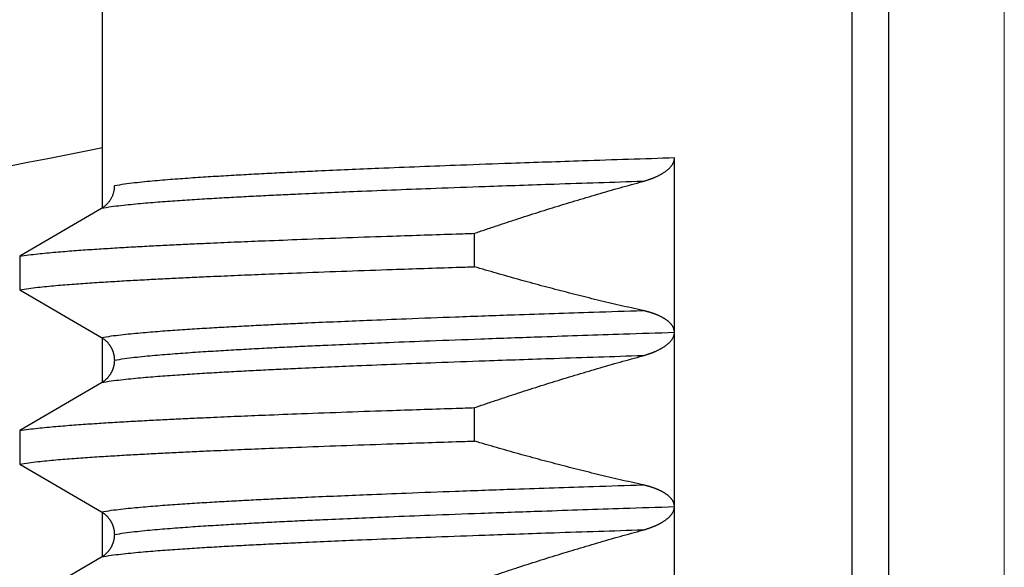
# Model space of a CAD drawing. Header units: millimetres. Extents: x 0 to 1071, y 0 to 742.
# Tile 44 of 131: x 159.85 to 165.5, y 434.64 to 437.78. Entities that reach past the tile are written whole.
import ezdxf

# ---------------------------------------------------------------- set-up
doc = ezdxf.new("R2010")
doc.units = ezdxf.units.MM
doc.header["$LTSCALE"] = 0.454724
doc.linetypes.add('CENTER', pattern=[50.8, 31.75, -6.35, 6.35, -6.35])
doc.layers.add('NoLayerName_001', color=7, linetype='Continuous')

msp = doc.modelspace()

# ---------------------------------------------------------------- linework, layer by layer
at = {"layer": 'NoLayerName_001', "color": 4, "linetype": 'CENTER', "lineweight": 13}
msp.add_line((165.5, 426.875), (165.5, 446.875), dxfattribs=at)
at = {"layer": 'NoLayerName_001', "color": 60, "linetype": 'Continuous', "lineweight": 25}
for p, q in [((160.3252, 436.695), (160.3252, 439.7162)), ((164.6263, 429.0999), (164.6263, 439.7162)), ((164.8371, 428.7999), (164.8371, 439.7114)), ((163.6067, 431.9847), (163.6067, 436.9849)), ((160.3182, 436.695), (159.8491, 436.4208)), ((162.4586, 436.3609), (162.4586, 436.5526)), ((159.8491, 436.4208), (159.8491, 436.2291)), ((159.8491, 436.2291), (160.3182, 435.9548)), ((160.3252, 435.695), (160.3252, 435.9548)), ((160.3182, 435.695), (159.8491, 435.4208)), ((162.4586, 435.3609), (162.4586, 435.5526)), ((159.8491, 435.4208), (159.8491, 435.2291)), ((159.8491, 435.2291), (160.3182, 434.9548)), ((160.3252, 434.695), (160.3252, 434.9548)), ((160.3182, 434.695), (159.8491, 434.4208))]:
    msp.add_line(p, q, dxfattribs=at)
at = {"layer": 'NoLayerName_001', "color": 7, "linetype": 'Continuous', "lineweight": 25}
msp.add_arc((150, 487.5), 51.5, 273.96138, 281.56557, dxfattribs=at)
at = {"layer": 'NoLayerName_001', "color": 60, "linetype": 'Continuous', "lineweight": 25}
for points, knots in [([(163.6067, 436.9848), (163.4312, 436.9791), (163.1192, 436.9692), (162.7097, 436.955), (162.3977, 436.9437), (162.1443, 436.934), (161.9298, 436.9254), (161.7349, 436.9171), (161.5789, 436.9102), (161.4425, 436.9038), (161.3256, 436.898), (161.2282, 436.893), (161.1502, 436.8887), (161.0918, 436.8854), (161.0334, 436.882), (160.9749, 436.8785), (160.9165, 436.8748), (160.8581, 436.871), (160.7997, 436.8669), (160.7413, 436.8626), (160.683, 436.8581), (160.6247, 436.8531), (160.5664, 436.8476), (160.5082, 436.8414), (160.45, 436.8346), (160.4116, 436.828), (160.3923, 436.825)], [0, 0, 0, 0, 0.52679, 0.936516, 1.229177, 1.463306, 1.697435, 1.873032, 2.048629, 2.165694, 2.28276, 2.399825, 2.458357, 2.516889, 2.57542, 2.633952, 2.692484, 2.751017, 2.809551, 2.868088, 2.926625, 2.98516, 3.043692, 3.102223, 3.160758, 3.219291, 3.219291, 3.219291, 3.219291]), ([(163.4245, 436.8501), (163.4264, 436.8506), (163.4303, 436.8516), (163.436, 436.8533), (163.4418, 436.855), (163.4475, 436.8568), (163.4532, 436.8586), (163.4589, 436.8605), (163.4645, 436.8625), (163.4702, 436.8645), (163.4758, 436.8666), (163.4814, 436.8687), (163.4869, 436.8709), (163.4925, 436.8732), (163.498, 436.8756), (163.5035, 436.8781), (163.5089, 436.8806), (163.5143, 436.8832), (163.5196, 436.8859), (163.5249, 436.8887), (163.5302, 436.8916), (163.5354, 436.8946), (163.5405, 436.8977), (163.5456, 436.9008), (163.5506, 436.9042), (163.5555, 436.9076), (163.5603, 436.9112), (163.565, 436.9149), (163.5696, 436.9187), (163.5741, 436.9227), (163.5784, 436.9269), (163.5825, 436.9312), (163.5865, 436.9357), (163.5903, 436.9404), (163.5937, 436.9453), (163.5969, 436.9504), (163.5997, 436.9557), (163.6021, 436.9613), (163.6041, 436.967), (163.605, 436.971), (163.6055, 436.9729)], [0, 0, 0, 0, 0.005987, 0.0119745, 0.0179625, 0.023951, 0.0299399, 0.0359293, 0.0419194, 0.0479103, 0.0539023, 0.0598956, 0.0658904, 0.0718859, 0.0778815, 0.0838764, 0.0898703, 0.0958629, 0.1018543, 0.1078447, 0.1138344, 0.1198242, 0.1258146, 0.1318048, 0.1377946, 0.1437842, 0.1497747, 0.1557671, 0.1617602, 0.1677533, 0.1737473, 0.1797453, 0.1857493, 0.191754, 0.197757, 0.2037631, 0.2097847, 0.2158341, 0.2218927, 0.2279392, 0.2279392, 0.2279392, 0.2279392]), ([(163.6055, 436.9729), (163.6058, 436.9749), (163.6066, 436.9788), (163.6066, 436.9829), (163.6067, 436.9849)], [0, 0, 0, 0, 0.00602142, 0.01201598, 0.01201598, 0.01201598, 0.01201598]), ([(163.4245, 436.8501), (163.2549, 436.8445), (162.9534, 436.8349), (162.5576, 436.8212), (162.2562, 436.8102), (162.0112, 436.8008), (161.804, 436.7924), (161.6156, 436.7844), (161.4649, 436.7776), (161.3331, 436.7714), (161.2201, 436.7658), (161.126, 436.7609), (161.0507, 436.7568), (160.9942, 436.7536), (160.9377, 436.7503), (160.8813, 436.7468), (160.8248, 436.7433), (160.7684, 436.7395), (160.7119, 436.7356), (160.6555, 436.7314), (160.5991, 436.727), (160.5428, 436.7222), (160.4864, 436.7169), (160.4302, 436.7108), (160.374, 436.7043), (160.3368, 436.6979), (160.3182, 436.695)], [0, 0, 0, 0, 0.509078, 0.905028, 1.187849, 1.414107, 1.640364, 1.810056, 1.979749, 2.092879, 2.206008, 2.319137, 2.375701, 2.432265, 2.488829, 2.545393, 2.601957, 2.658521, 2.715088, 2.771657, 2.828226, 2.884792, 2.941356, 2.997919, 3.054486, 3.111051, 3.111051, 3.111051, 3.111051]), ([(160.3923, 436.825), (160.3922, 436.8224), (160.3922, 436.8172), (160.3915, 436.8095), (160.3905, 436.8017), (160.3891, 436.794), (160.3873, 436.7864), (160.3852, 436.7789), (160.3826, 436.7715), (160.3796, 436.7642), (160.3763, 436.757), (160.3726, 436.7501), (160.3686, 436.7434), (160.3641, 436.7369), (160.3594, 436.7306), (160.3543, 436.7246), (160.3489, 436.7189), (160.3433, 436.7134), (160.3374, 436.7083), (160.3312, 436.7035), (160.3249, 436.699), (160.3204, 436.6964), (160.3182, 436.695)], [0, 0, 0, 0, 0.0077515, 0.0155281, 0.0233265, 0.0311433, 0.0389747, 0.0468173, 0.0546677, 0.062523, 0.0703812, 0.078241, 0.086102, 0.0939632, 0.1018224, 0.1096767, 0.1175228, 0.1253568, 0.133175, 0.1409739, 0.1487503, 0.1565015, 0.1565015, 0.1565015, 0.1565015]), ([(162.4586, 436.5526), (162.4798, 436.5598), (162.5224, 436.5743), (162.5863, 436.5957), (162.6502, 436.6168), (162.7143, 436.6378), (162.7784, 436.6585), (162.8427, 436.6789), (162.907, 436.6991), (162.9714, 436.7189), (163.0358, 436.7386), (163.1004, 436.7579), (163.1651, 436.7769), (163.2298, 436.7957), (163.2946, 436.8141), (163.3595, 436.8323), (163.4028, 436.8441), (163.4245, 436.8501)], [0, 0, 0, 0, 0.067382, 0.134769, 0.20216, 0.269554, 0.33695, 0.404346, 0.471743, 0.53914, 0.606535, 0.673929, 0.741321, 0.808711, 0.876098, 0.943482, 1.010863, 1.010863, 1.010863, 1.010863]), ([(159.8491, 436.4208), (159.8663, 436.4233), (159.9007, 436.4288), (159.9527, 436.4347), (160.0047, 436.4401), (160.0567, 436.4448), (160.1088, 436.4492), (160.1609, 436.4532), (160.2131, 436.457), (160.2652, 436.4606), (160.3174, 436.464), (160.3695, 436.4672), (160.4217, 436.4704), (160.4739, 436.4734), (160.5435, 436.4773), (160.6305, 436.4819), (160.7349, 436.4871), (160.8393, 436.4921), (160.9612, 436.4976), (161.1004, 436.5037), (161.2745, 436.5108), (161.4834, 436.519), (161.7272, 436.528), (162.0232, 436.5384), (162.267, 436.5464), (162.4237, 436.5514), (162.4586, 436.5526)], [0, 0, 0, 0, 0.052271, 0.104543, 0.156813, 0.209084, 0.261357, 0.313631, 0.365904, 0.418176, 0.470446, 0.522717, 0.574987, 0.627258, 0.679528, 0.78407, 0.888612, 0.993154, 1.097695, 1.254507, 1.411319, 1.620402, 1.881755, 2.143109, 2.509004, 2.613545, 2.613545, 2.613545, 2.613545]), ([(159.8491, 436.2291), (159.8663, 436.2316), (159.9007, 436.2371), (159.9527, 436.243), (160.0047, 436.2483), (160.0567, 436.2531), (160.1088, 436.2575), (160.1609, 436.2615), (160.2131, 436.2653), (160.2652, 436.2689), (160.3174, 436.2723), (160.3695, 436.2755), (160.4217, 436.2787), (160.4739, 436.2817), (160.5435, 436.2855), (160.6305, 436.2901), (160.7349, 436.2954), (160.8393, 436.3004), (160.9612, 436.3059), (161.1004, 436.312), (161.2745, 436.3191), (161.4834, 436.3273), (161.7272, 436.3363), (162.0232, 436.3467), (162.267, 436.3547), (162.4237, 436.3597), (162.4586, 436.3609)], [0, 0, 0, 0, 0.052271, 0.104543, 0.156813, 0.209084, 0.261357, 0.313631, 0.365904, 0.418176, 0.470446, 0.522717, 0.574987, 0.627258, 0.679528, 0.78407, 0.888612, 0.993154, 1.097695, 1.254507, 1.411319, 1.620402, 1.881755, 2.143109, 2.509004, 2.613545, 2.613545, 2.613545, 2.613545]), ([(163.4245, 436.1099), (163.4028, 436.1147), (163.3595, 436.1243), (163.2947, 436.1391), (163.2299, 436.1542), (163.1651, 436.1697), (163.1005, 436.1856), (163.0359, 436.2017), (162.9715, 436.2182), (162.9071, 436.235), (162.8427, 436.2521), (162.7785, 436.2695), (162.7143, 436.2872), (162.6503, 436.3052), (162.5863, 436.3235), (162.5224, 436.342), (162.4798, 436.3546), (162.4586, 436.3609)], [0, 0, 0, 0, 0.0665345, 0.1330731, 0.1996153, 0.2661611, 0.3327099, 0.3992612, 0.4658145, 0.5323689, 0.5989238, 0.6654783, 0.7320314, 0.7985819, 0.8651289, 0.9316711, 0.9982072, 0.9982072, 0.9982072, 0.9982072]), ([(160.3182, 435.9548), (160.3368, 435.9578), (160.374, 435.9641), (160.4302, 435.9707), (160.4864, 435.9767), (160.5428, 435.982), (160.5991, 435.9868), (160.6555, 435.9912), (160.7119, 435.9954), (160.7684, 435.9993), (160.8248, 436.0031), (160.8813, 436.0067), (160.9377, 436.0101), (160.9942, 436.0134), (161.0695, 436.0177), (161.1636, 436.0227), (161.2766, 436.0285), (161.3896, 436.0339), (161.5214, 436.04), (161.6721, 436.0467), (161.8605, 436.0546), (162.0866, 436.0636), (162.3692, 436.0742), (162.7272, 436.087), (163.0853, 436.099), (163.3303, 436.1069), (163.4245, 436.1099)], [0, 0, 0, 0, 0.056564, 0.113132, 0.169695, 0.226259, 0.282825, 0.339394, 0.395963, 0.452529, 0.509094, 0.565658, 0.622222, 0.678786, 0.73535, 0.848478, 0.961608, 1.074737, 1.187866, 1.357559, 1.527252, 1.753509, 2.036331, 2.375716, 2.82823, 3.111052, 3.111052, 3.111052, 3.111052]), ([(163.4551, 436.1023), (163.4534, 436.1028), (163.45, 436.1037), (163.4449, 436.105), (163.4398, 436.1063), (163.4347, 436.1076), (163.4296, 436.1088), (163.4262, 436.1095), (163.4245, 436.1099)], [0, 0, 0, 0, 0.00524977, 0.01049946, 0.01574887, 0.02099773, 0.02624577, 0.03149264, 0.03149264, 0.03149264, 0.03149264]), ([(163.6067, 435.9835), (163.6066, 435.9853), (163.6066, 435.9888), (163.6059, 435.994), (163.6048, 435.9992), (163.6034, 436.0043), (163.6016, 436.0093), (163.5994, 436.0141), (163.5969, 436.0187), (163.594, 436.0232), (163.5909, 436.0274), (163.5876, 436.0315), (163.5841, 436.0355), (163.5804, 436.0392), (163.5766, 436.0429), (163.5727, 436.0463), (163.5686, 436.0497), (163.5645, 436.0529), (163.5602, 436.056), (163.5559, 436.059), (163.5515, 436.0618), (163.547, 436.0646), (163.5425, 436.0673), (163.5379, 436.0698), (163.5333, 436.0723), (163.5286, 436.0747), (163.5239, 436.077), (163.5192, 436.0793), (163.5144, 436.0814), (163.5096, 436.0835), (163.5047, 436.0855), (163.4999, 436.0875), (163.495, 436.0893), (163.4901, 436.0912), (163.4851, 436.0929), (163.4801, 436.0946), (163.4752, 436.0963), (163.4702, 436.0979), (163.4651, 436.0994), (163.4601, 436.1009), (163.4567, 436.1018), (163.4551, 436.1023)], [0, 0, 0, 0, 0.0052579, 0.0105385, 0.0158342, 0.0211352, 0.0264308, 0.0317105, 0.0369754, 0.0422384, 0.0475063, 0.0527796, 0.0580533, 0.0633189, 0.0685761, 0.0738288, 0.0790796, 0.0843298, 0.0895794, 0.0948283, 0.1000773, 0.1053269, 0.1105772, 0.1158277, 0.1210774, 0.126326, 0.131574, 0.1368218, 0.1420694, 0.1473168, 0.1525638, 0.1578107, 0.1630577, 0.168305, 0.1735527, 0.1788008, 0.1840492, 0.1892979, 0.1945471, 0.1997965, 0.2050462, 0.2050462, 0.2050462, 0.2050462]), ([(160.3923, 435.8249), (160.4116, 435.8279), (160.45, 435.8345), (160.5082, 435.8413), (160.5664, 435.8475), (160.6247, 435.853), (160.683, 435.858), (160.7414, 435.8625), (160.7997, 435.8668), (160.8581, 435.8709), (160.9165, 435.8747), (160.975, 435.8784), (161.0334, 435.8819), (161.0918, 435.8853), (161.1697, 435.8897), (161.2671, 435.8949), (161.3841, 435.9008), (161.501, 435.9064), (161.6374, 435.9127), (161.7934, 435.9196), (161.9883, 435.9277), (162.2222, 435.937), (162.5147, 435.9479), (162.8852, 435.961), (163.2557, 435.9735), (163.5092, 435.9816), (163.6067, 435.9847)], [0, 0, 0, 0, 0.058532, 0.117068, 0.175599, 0.23413, 0.292665, 0.351202, 0.409739, 0.468274, 0.526807, 0.585338, 0.64387, 0.702402, 0.760933, 0.877998, 0.995063, 1.112129, 1.229194, 1.40479, 1.580387, 1.814516, 2.107177, 2.45837, 2.926628, 3.219289, 3.219289, 3.219289, 3.219289]), ([(163.4245, 435.8501), (163.4264, 435.8506), (163.4302, 435.8516), (163.436, 435.8533), (163.4417, 435.855), (163.4474, 435.8568), (163.4531, 435.8586), (163.4587, 435.8605), (163.4644, 435.8624), (163.47, 435.8644), (163.4756, 435.8665), (163.4811, 435.8686), (163.4867, 435.8708), (163.4922, 435.8731), (163.4977, 435.8755), (163.5031, 435.8779), (163.5086, 435.8804), (163.5139, 435.883), (163.5193, 435.8857), (163.5245, 435.8885), (163.5298, 435.8913), (163.5349, 435.8943), (163.5401, 435.8974), (163.5451, 435.9005), (163.5501, 435.9038), (163.555, 435.9072), (163.5598, 435.9108), (163.5645, 435.9144), (163.5691, 435.9183), (163.5736, 435.9222), (163.5779, 435.9263), (163.582, 435.9306), (163.586, 435.9351), (163.5897, 435.9397), (163.5932, 435.9446), (163.5964, 435.9497), (163.5993, 435.9549), (163.6018, 435.9604), (163.6039, 435.9661), (163.6048, 435.97), (163.6053, 435.972)], [0, 0, 0, 0, 0.0059615, 0.0119235, 0.017886, 0.0238489, 0.0298123, 0.0357762, 0.0417407, 0.0477062, 0.0536727, 0.0596405, 0.0656099, 0.0715801, 0.0775503, 0.0835199, 0.0894884, 0.0954555, 0.1014213, 0.1073859, 0.1133498, 0.1193134, 0.1252775, 0.1312415, 0.1372054, 0.1431698, 0.149136, 0.155105, 0.1610746, 0.1670431, 0.1730105, 0.1789787, 0.1849501, 0.1909223, 0.1968963, 0.2028788, 0.2088828, 0.2149184, 0.2209603, 0.2269832, 0.2269832, 0.2269832, 0.2269832]), ([(163.6053, 435.972), (163.6057, 435.9739), (163.6065, 435.9778), (163.6066, 435.9818), (163.6067, 435.9838)], [0, 0, 0, 0, 0.00599158, 0.01195634, 0.01195634, 0.01195634, 0.01195634]), ([(160.3182, 435.9548), (160.3197, 435.9539), (160.3227, 435.9522), (160.327, 435.9493), (160.3312, 435.9463), (160.3353, 435.9432), (160.3393, 435.9399), (160.3432, 435.9365), (160.347, 435.933), (160.3506, 435.9293), (160.3541, 435.9255), (160.3575, 435.9216), (160.3607, 435.9175), (160.3638, 435.9134), (160.3668, 435.9092), (160.3696, 435.9048), (160.3722, 435.9004), (160.3747, 435.8958), (160.377, 435.8912), (160.3792, 435.8866), (160.3812, 435.8818), (160.3831, 435.877), (160.3848, 435.8721), (160.3863, 435.8671), (160.3877, 435.8622), (160.3889, 435.8571), (160.3899, 435.852), (160.3908, 435.8469), (160.3914, 435.8418), (160.3919, 435.8367), (160.3922, 435.8315), (160.3923, 435.8281), (160.3923, 435.8264)], [0, 0, 0, 0, 0.0051571, 0.0103197, 0.0154867, 0.0206571, 0.0258299, 0.0310039, 0.036178, 0.0413511, 0.0465228, 0.0516933, 0.0568626, 0.0620308, 0.0671978, 0.0723638, 0.0775287, 0.082693, 0.0878572, 0.0930223, 0.0981889, 0.1033573, 0.108528, 0.1137011, 0.1188769, 0.1240541, 0.1292308, 0.1344052, 0.139576, 0.1447423, 0.1499036, 0.15506, 0.15506, 0.15506, 0.15506]), ([(163.4245, 435.8501), (163.2549, 435.8445), (162.9534, 435.8349), (162.5576, 435.8212), (162.2562, 435.8102), (162.0112, 435.8008), (161.804, 435.7924), (161.6156, 435.7844), (161.4649, 435.7776), (161.3331, 435.7714), (161.2201, 435.7658), (161.126, 435.7609), (161.0507, 435.7568), (160.9942, 435.7536), (160.9377, 435.7503), (160.8813, 435.7468), (160.8248, 435.7433), (160.7684, 435.7395), (160.7119, 435.7356), (160.6555, 435.7314), (160.5991, 435.727), (160.5428, 435.7222), (160.4864, 435.7169), (160.4302, 435.7108), (160.374, 435.7043), (160.3368, 435.6979), (160.3182, 435.695)], [0, 0, 0, 0, 0.509078, 0.905028, 1.18785, 1.414107, 1.640364, 1.810057, 1.97975, 2.092879, 2.206009, 2.319138, 2.375702, 2.432266, 2.48883, 2.545393, 2.601957, 2.658522, 2.715088, 2.771657, 2.828226, 2.884793, 2.941356, 2.997919, 3.054487, 3.111051, 3.111051, 3.111051, 3.111051]), ([(160.3923, 435.8235), (160.3923, 435.8218), (160.3922, 435.8183), (160.3919, 435.8132), (160.3914, 435.808), (160.3908, 435.8029), (160.3899, 435.7978), (160.3889, 435.7927), (160.3877, 435.7877), (160.3863, 435.7827), (160.3848, 435.7778), (160.3831, 435.7729), (160.3812, 435.7681), (160.3792, 435.7633), (160.377, 435.7586), (160.3747, 435.754), (160.3722, 435.7495), (160.3696, 435.745), (160.3668, 435.7407), (160.3638, 435.7365), (160.3607, 435.7323), (160.3575, 435.7283), (160.3541, 435.7244), (160.3506, 435.7206), (160.347, 435.7169), (160.3432, 435.7133), (160.3393, 435.7099), (160.3353, 435.7066), (160.3312, 435.7035), (160.327, 435.7005), (160.3227, 435.6977), (160.3197, 435.6959), (160.3182, 435.695)], [0, 0, 0, 0, 0.0051566, 0.0103181, 0.0154846, 0.0206555, 0.0258299, 0.0310065, 0.0361835, 0.0413591, 0.0465322, 0.0517029, 0.0568715, 0.0620383, 0.0672037, 0.0723683, 0.0775328, 0.082698, 0.0878642, 0.0930314, 0.0981996, 0.103369, 0.1085396, 0.1137114, 0.1188846, 0.1240588, 0.1292329, 0.1344059, 0.1395765, 0.1447436, 0.1499064, 0.1550636, 0.1550636, 0.1550636, 0.1550636]), ([(162.4586, 435.5526), (162.4798, 435.5598), (162.5224, 435.5743), (162.5863, 435.5957), (162.6502, 435.6168), (162.7143, 435.6378), (162.7784, 435.6585), (162.8427, 435.6789), (162.907, 435.6991), (162.9714, 435.7189), (163.0359, 435.7386), (163.1004, 435.7579), (163.1651, 435.7769), (163.2298, 435.7957), (163.2946, 435.8141), (163.3595, 435.8323), (163.4028, 435.8441), (163.4245, 435.8501)], [0, 0, 0, 0, 0.067383, 0.13477, 0.202161, 0.269555, 0.336951, 0.404348, 0.471746, 0.539142, 0.606538, 0.673933, 0.741325, 0.808715, 0.876102, 0.943486, 1.010868, 1.010868, 1.010868, 1.010868]), ([(159.8491, 435.4208), (159.8663, 435.4233), (159.9007, 435.4288), (159.9527, 435.4347), (160.0047, 435.4401), (160.0567, 435.4448), (160.1088, 435.4492), (160.1609, 435.4532), (160.2131, 435.457), (160.2652, 435.4606), (160.3174, 435.464), (160.3695, 435.4672), (160.4217, 435.4704), (160.4739, 435.4734), (160.5435, 435.4773), (160.6305, 435.4819), (160.7349, 435.4871), (160.8393, 435.4921), (160.9612, 435.4976), (161.1004, 435.5037), (161.2745, 435.5108), (161.4834, 435.519), (161.7272, 435.528), (162.0232, 435.5384), (162.267, 435.5464), (162.4237, 435.5514), (162.4586, 435.5526)], [0, 0, 0, 0, 0.052271, 0.104543, 0.156813, 0.209084, 0.261357, 0.313631, 0.365904, 0.418176, 0.470446, 0.522717, 0.574987, 0.627258, 0.679528, 0.78407, 0.888612, 0.993154, 1.097695, 1.254507, 1.411319, 1.620402, 1.881755, 2.143109, 2.509004, 2.613545, 2.613545, 2.613545, 2.613545]), ([(159.8491, 435.2291), (159.8663, 435.2316), (159.9007, 435.2371), (159.9527, 435.243), (160.0047, 435.2483), (160.0567, 435.2531), (160.1088, 435.2575), (160.1609, 435.2615), (160.2131, 435.2653), (160.2652, 435.2689), (160.3174, 435.2723), (160.3695, 435.2755), (160.4217, 435.2787), (160.4739, 435.2817), (160.5435, 435.2855), (160.6305, 435.2901), (160.7349, 435.2954), (160.8393, 435.3004), (160.9612, 435.3059), (161.1004, 435.312), (161.2745, 435.3191), (161.4834, 435.3273), (161.7272, 435.3363), (162.0232, 435.3467), (162.267, 435.3547), (162.4237, 435.3597), (162.4586, 435.3609)], [0, 0, 0, 0, 0.052271, 0.104543, 0.156813, 0.209084, 0.261357, 0.313631, 0.365904, 0.418176, 0.470446, 0.522717, 0.574987, 0.627258, 0.679528, 0.78407, 0.888612, 0.993154, 1.097695, 1.254507, 1.411319, 1.620402, 1.881755, 2.143109, 2.509004, 2.613545, 2.613545, 2.613545, 2.613545]), ([(163.4245, 435.1099), (163.4029, 435.1147), (163.3595, 435.1243), (163.2947, 435.1391), (163.2299, 435.1542), (163.1652, 435.1697), (163.1005, 435.1856), (163.036, 435.2017), (162.9715, 435.2182), (162.9071, 435.235), (162.8428, 435.2521), (162.7785, 435.2695), (162.7144, 435.2872), (162.6503, 435.3052), (162.5863, 435.3235), (162.5224, 435.342), (162.4798, 435.3546), (162.4586, 435.3609)], [0, 0, 0, 0, 0.0665356, 0.1330753, 0.1996186, 0.2661655, 0.3327154, 0.3992678, 0.4658221, 0.5323777, 0.5989337, 0.6654893, 0.7320434, 0.7985951, 0.8651432, 0.9316865, 0.9982236, 0.9982236, 0.9982236, 0.9982236]), ([(160.3182, 434.9548), (160.3368, 434.9578), (160.374, 434.9641), (160.4302, 434.9707), (160.4864, 434.9767), (160.5428, 434.982), (160.5991, 434.9868), (160.6555, 434.9912), (160.7119, 434.9954), (160.7684, 434.9993), (160.8248, 435.0031), (160.8813, 435.0067), (160.9377, 435.0101), (160.9942, 435.0134), (161.0695, 435.0177), (161.1636, 435.0227), (161.2766, 435.0285), (161.3896, 435.0339), (161.5214, 435.04), (161.6721, 435.0467), (161.8605, 435.0546), (162.0866, 435.0636), (162.3692, 435.0742), (162.7272, 435.087), (163.0853, 435.099), (163.3303, 435.1069), (163.4245, 435.1099)], [0, 0, 0, 0, 0.056565, 0.113132, 0.169695, 0.226259, 0.282825, 0.339395, 0.395963, 0.45253, 0.509095, 0.565659, 0.622222, 0.678786, 0.73535, 0.848479, 0.961609, 1.074738, 1.187867, 1.35756, 1.527253, 1.753511, 2.036332, 2.375718, 2.828233, 3.111055, 3.111055, 3.111055, 3.111055]), ([(163.455, 435.1023), (163.4534, 435.1028), (163.45, 435.1037), (163.4449, 435.105), (163.4398, 435.1063), (163.4347, 435.1076), (163.4296, 435.1088), (163.4262, 435.1095), (163.4245, 435.1099)], [0, 0, 0, 0, 0.00524632, 0.01049257, 0.01573853, 0.02098395, 0.02622855, 0.03147198, 0.03147198, 0.03147198, 0.03147198]), ([(163.6067, 434.9836), (163.6066, 434.9854), (163.6066, 434.9889), (163.6059, 434.9941), (163.6048, 434.9993), (163.6034, 435.0044), (163.6015, 435.0094), (163.5994, 435.0142), (163.5968, 435.0188), (163.594, 435.0233), (163.5909, 435.0275), (163.5875, 435.0316), (163.584, 435.0355), (163.5804, 435.0393), (163.5765, 435.0429), (163.5726, 435.0464), (163.5686, 435.0497), (163.5644, 435.0529), (163.5602, 435.056), (163.5558, 435.059), (163.5515, 435.0619), (163.547, 435.0646), (163.5425, 435.0673), (163.5379, 435.0699), (163.5333, 435.0723), (163.5286, 435.0747), (163.5239, 435.077), (163.5191, 435.0793), (163.5144, 435.0814), (163.5095, 435.0835), (163.5047, 435.0855), (163.4998, 435.0875), (163.4949, 435.0894), (163.49, 435.0912), (163.4851, 435.0929), (163.4801, 435.0946), (163.4751, 435.0963), (163.4701, 435.0979), (163.4651, 435.0994), (163.4601, 435.1009), (163.4567, 435.1018), (163.455, 435.1023)], [0, 0, 0, 0, 0.005254, 0.0105306, 0.0158229, 0.0211212, 0.0264148, 0.0316924, 0.0369546, 0.0422143, 0.0474782, 0.0527472, 0.0580165, 0.0632779, 0.0685314, 0.0737807, 0.0790283, 0.0842752, 0.0895217, 0.0947672, 0.1000128, 0.1052589, 0.1105057, 0.1157527, 0.1209988, 0.126244, 0.1314885, 0.1367329, 0.1419771, 0.147221, 0.1524647, 0.1577081, 0.1629517, 0.1681955, 0.1734398, 0.1786844, 0.1839293, 0.1891746, 0.1944203, 0.1996663, 0.2049125, 0.2049125, 0.2049125, 0.2049125]), ([(160.3182, 434.9548), (160.3197, 434.9539), (160.3227, 434.9522), (160.327, 434.9493), (160.3312, 434.9463), (160.3353, 434.9432), (160.3393, 434.9399), (160.3432, 434.9365), (160.347, 434.9329), (160.3506, 434.9293), (160.3541, 434.9255), (160.3575, 434.9215), (160.3607, 434.9175), (160.3638, 434.9134), (160.3668, 434.9091), (160.3696, 434.9048), (160.3722, 434.9003), (160.3747, 434.8958), (160.3771, 434.8912), (160.3792, 434.8865), (160.3813, 434.8817), (160.3831, 434.8769), (160.3848, 434.872), (160.3863, 434.8671), (160.3877, 434.8621), (160.3889, 434.857), (160.3899, 434.852), (160.3908, 434.8468), (160.3914, 434.8417), (160.3919, 434.8366), (160.3922, 434.8314), (160.3923, 434.828), (160.3923, 434.8262)], [0, 0, 0, 0, 0.0051609, 0.0103272, 0.0154981, 0.0206723, 0.0258489, 0.0310267, 0.0362045, 0.0413814, 0.0465569, 0.0517311, 0.0569042, 0.0620761, 0.0672469, 0.0724168, 0.0775856, 0.0827538, 0.087922, 0.0930911, 0.0982615, 0.1034337, 0.1086081, 0.1137849, 0.1189641, 0.1241449, 0.1293251, 0.1345031, 0.1396777, 0.1448479, 0.150013, 0.1551732, 0.1551732, 0.1551732, 0.1551732]), ([(160.3923, 434.8249), (160.4116, 434.8279), (160.45, 434.8345), (160.5082, 434.8413), (160.5664, 434.8475), (160.6247, 434.853), (160.683, 434.858), (160.7413, 434.8625), (160.7997, 434.8668), (160.8581, 434.8709), (160.9165, 434.8747), (160.9749, 434.8784), (161.0334, 434.8819), (161.0918, 434.8853), (161.1697, 434.8897), (161.2671, 434.8949), (161.3841, 434.9008), (161.501, 434.9064), (161.6374, 434.9127), (161.7934, 434.9196), (161.9883, 434.9277), (162.2222, 434.937), (162.5147, 434.9479), (162.8852, 434.961), (163.2557, 434.9735), (163.5092, 434.9816), (163.6067, 434.9847)], [0, 0, 0, 0, 0.058532, 0.117068, 0.175599, 0.23413, 0.292665, 0.351202, 0.409739, 0.468274, 0.526807, 0.585338, 0.64387, 0.702401, 0.760933, 0.877998, 0.995063, 1.112129, 1.229193, 1.40479, 1.580387, 1.814516, 2.107177, 2.45837, 2.926628, 3.219289, 3.219289, 3.219289, 3.219289]), ([(163.4245, 434.8501), (163.4262, 434.8505), (163.4296, 434.8515), (163.4347, 434.8529), (163.4398, 434.8544), (163.4449, 434.856), (163.45, 434.8576), (163.455, 434.8592), (163.4601, 434.8609), (163.4651, 434.8627), (163.4701, 434.8645), (163.4751, 434.8663), (163.48, 434.8682), (163.485, 434.8702), (163.4899, 434.8722), (163.4948, 434.8742), (163.4996, 434.8764), (163.5045, 434.8785), (163.5093, 434.8808), (163.5141, 434.8831), (163.5188, 434.8855), (163.5235, 434.888), (163.5282, 434.8905), (163.5328, 434.8931), (163.5374, 434.8958), (163.542, 434.8986), (163.5464, 434.9014), (163.5509, 434.9044), (163.5552, 434.9074), (163.5595, 434.9106), (163.5637, 434.9138), (163.5678, 434.9172), (163.5718, 434.9207), (163.5757, 434.9243), (163.5795, 434.928), (163.5832, 434.9319), (163.5867, 434.9359), (163.59, 434.9401), (163.5931, 434.9444), (163.596, 434.9489), (163.5977, 434.952), (163.5985, 434.9536)], [0, 0, 0, 0, 0.0053116, 0.0106244, 0.0159379, 0.021252, 0.0265664, 0.0318808, 0.0371951, 0.0425093, 0.0478231, 0.0531365, 0.0584496, 0.0637623, 0.0690746, 0.0743866, 0.0796983, 0.08501, 0.0903219, 0.0956343, 0.1009469, 0.1062595, 0.1115721, 0.1168849, 0.1221983, 0.1275121, 0.1328258, 0.1381395, 0.1434535, 0.1487685, 0.1540855, 0.1594032, 0.1647207, 0.1700376, 0.175355, 0.1806752, 0.1859989, 0.1913231, 0.1966471, 0.2019748, 0.2073139, 0.2073139, 0.2073139, 0.2073139]), ([(163.5985, 434.9536), (163.5993, 434.9552), (163.6009, 434.9584), (163.6029, 434.9634), (163.6045, 434.9685), (163.6057, 434.9737), (163.6065, 434.979), (163.6066, 434.9826), (163.6067, 434.9843)], [0, 0, 0, 0, 0.00536196, 0.01074022, 0.01611562, 0.02147444, 0.02681032, 0.03212583, 0.03212583, 0.03212583, 0.03212583]), ([(163.4245, 434.8501), (163.2549, 434.8445), (162.9534, 434.8349), (162.5576, 434.8212), (162.2562, 434.8102), (162.0112, 434.8008), (161.804, 434.7924), (161.6156, 434.7844), (161.4649, 434.7776), (161.3331, 434.7714), (161.2201, 434.7658), (161.126, 434.7609), (161.0507, 434.7568), (160.9942, 434.7536), (160.9377, 434.7503), (160.8813, 434.7468), (160.8248, 434.7433), (160.7684, 434.7395), (160.7119, 434.7356), (160.6555, 434.7314), (160.5991, 434.727), (160.5428, 434.7222), (160.4864, 434.7169), (160.4302, 434.7108), (160.374, 434.7043), (160.3368, 434.6979), (160.3182, 434.695)], [0, 0, 0, 0, 0.509079, 0.905029, 1.187851, 1.414108, 1.640366, 1.810059, 1.979752, 2.092881, 2.206011, 2.31914, 2.375704, 2.432268, 2.488832, 2.545396, 2.60196, 2.658525, 2.715091, 2.77166, 2.828229, 2.884796, 2.941359, 2.997922, 3.05449, 3.111054, 3.111054, 3.111054, 3.111054]), ([(162.4586, 434.5526), (162.4798, 434.5598), (162.5224, 434.5743), (162.5863, 434.5957), (162.6502, 434.6168), (162.7143, 434.6378), (162.7784, 434.6585), (162.8427, 434.6789), (162.907, 434.6991), (162.9714, 434.7189), (163.0359, 434.7386), (163.1004, 434.7579), (163.1651, 434.7769), (163.2298, 434.7957), (163.2946, 434.8141), (163.3595, 434.8323), (163.4028, 434.8441), (163.4245, 434.8501)], [0, 0, 0, 0, 0.067383, 0.13477, 0.202162, 0.269556, 0.336952, 0.404349, 0.471746, 0.539143, 0.606539, 0.673933, 0.741326, 0.808716, 0.876103, 0.943488, 1.010869, 1.010869, 1.010869, 1.010869]), ([(160.3923, 434.8256), (160.3923, 434.8238), (160.3922, 434.8203), (160.392, 434.8151), (160.3915, 434.8099), (160.3909, 434.8047), (160.3902, 434.7995), (160.3892, 434.7943), (160.3881, 434.7892), (160.3867, 434.7841), (160.3853, 434.7791), (160.3836, 434.7742), (160.3817, 434.7692), (160.3797, 434.7644), (160.3776, 434.7596), (160.3752, 434.755), (160.3727, 434.7504), (160.3701, 434.7458), (160.3672, 434.7414), (160.3643, 434.7371), (160.3612, 434.7329), (160.3579, 434.7288), (160.3545, 434.7248), (160.351, 434.7209), (160.3473, 434.7172), (160.3435, 434.7136), (160.3395, 434.7101), (160.3355, 434.7068), (160.3313, 434.7036), (160.3271, 434.7006), (160.3227, 434.6977), (160.3197, 434.6959), (160.3182, 434.695)], [0, 0, 0, 0, 0.0052269, 0.0104597, 0.0156967, 0.0209364, 0.0261776, 0.0314192, 0.0366604, 0.0419007, 0.0471402, 0.0523791, 0.0576175, 0.0628557, 0.0680936, 0.0733313, 0.0785687, 0.0838059, 0.089043, 0.0942802, 0.0995178, 0.1047559, 0.1099949, 0.1152352, 0.1204772, 0.1257208, 0.1309646, 0.1362076, 0.1414484, 0.1466857, 0.1519183, 0.157145, 0.157145, 0.157145, 0.157145])]:
    msp.add_open_spline(points, degree=3, knots=knots, dxfattribs=at)

doc.saveas('drawing.dxf')
